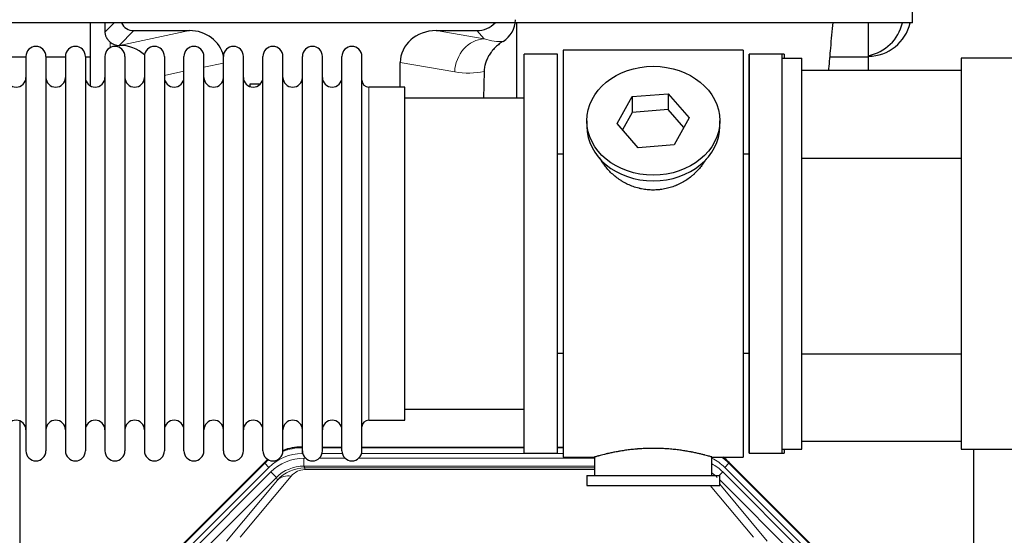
# Model space of a CAD drawing. Header units: inches. Extents: x 0 to 29700, y -16 to 21000.
# Tile 34 of 213: x 6499 to 7003, y 9506 to 9770. Entities that reach past the tile are written whole.
import ezdxf
from ezdxf.lldxf.tags import DXFTag

# ---------------------------------------------------------------- set-up
doc = ezdxf.new("R2010")
doc.units = ezdxf.units.IN
doc.layers.add('1', color=7, linetype='Continuous', true_color=0xffffff)
doc.layers.add('254', color=7, linetype='Continuous', true_color=0xffffff)
doc.styles.add('latin_extended', font='simplex.shx')
tags = doc.linetypes.add('DASHED', pattern=[25.72, 12.86, -12.86]).pattern_tags.tags
tags[6:7] = [DXFTag(74, 4), DXFTag(75, 0), DXFTag(340, '0'), DXFTag(46, 0.0), DXFTag(50, 0.0), DXFTag(44, 0.0), DXFTag(45, 0.0)]
tags[4:5] = [DXFTag(74, 4), DXFTag(75, 0), DXFTag(340, '0'), DXFTag(46, 0.0), DXFTag(50, 0.0), DXFTag(44, 0.0), DXFTag(45, 0.0)]
doc.dimstyles.get("Standard").update_dxf_attribs({"dimtxt": 0.18, "dimasz": 0.18, "dimexe": 0.18, "dimexo": 0.0625, "dimgap": 0.09, "dimtad": 0, "dimtih": 1, "dimtoh": 1, "dimdec": 4, "dimzin": 0, "dimdsep": 46, "dimtxsty": 'Standard', "dimcen": 0.09, "dimadec": 0, "dimazin": 0, "dimtfac": 1, "dimtdec": 4, "dimtofl": 0, "dimtmove": 0, "dimatfit": 3, "dimfxl": 1, "dimtolj": 1, "dimtzin": 0, "dimarcsym": 0})

# ---------------------------------------------------------------- blocks, each defined once
blk = doc.blocks.new('_U10')
at = {"layer": '254', "color": 3, "linetype": 'Continuous', "lineweight": 13, "transparency": 16777216}
for p, q in [((2991.06, 10395.88), (2016.56, 10395.88)), ((2066.56, 9565.18), (2066.56, 10220.88)), ((7910.13, 9390.18), (2016.56, 9390.18))]:
    blk.add_line(p, q, dxfattribs=at)
at = {"layer": '254', "color": 3, "transparency": 16777216}
for points in [[(2095.73, 10220.88), (2037.39, 10220.88), (2066.56, 10395.88)], [(2037.39, 9565.18), (2095.73, 9565.18), (2066.56, 9390.18)]]:
    blk.add_solid(points, dxfattribs=at)
at = {"layer": 'Defpoints', "color": 0, "transparency": 16777216}
for p in [(2066.56, 10395.88), (3041.06, 10395.88), (7960.13, 9390.18)]:
    blk.add_point(p, dxfattribs=at)
at = {"layer": '254', "color": 2, "lineweight": 13, "transparency": 16777216, "insert": (1804.06, 9605.53), "char_height": 175, "attachment_point": 1, "rotation": 90, "style": 'latin_extended'}
blk.add_mtext('\\A1;\\C2;1006', dxfattribs=at)

msp = doc.modelspace()

# ---------------------------------------------------------------- linework, layer by layer
at = {"layer": '1', "color": 2, "linetype": 'Continuous', "lineweight": 25}
for p, q in [((6955.627, 9768.201), (6955.627, 10002.456)), ((6955.627, 9768.201), (6428.563, 9768.201)), ((6535.109, 9768.201), (6535.109, 9736.073)), ((6557.461, 9764.269), (6585.921, 9764.269)), ((6712.089, 9764.269), (6732.941, 9764.269)), ((6753.177, 9768.201), (6753.177, 9729.683)), ((6933.127, 9750.682), (6933.127, 9768.201)), ((6549.921, 9756.73), (6550.08, 9756.73)), ((6869.127, 9754.182), (6777.127, 9754.182)), ((6777.127, 9754.182), (6777.127, 9546.182)), ((6869.127, 9754.182), (6869.127, 9546.182)), ((6502.327, 9750.682), (6492.327, 9750.682)), ((6502.327, 9751.082), (6502.327, 9549.282)), ((6512.527, 9751.082), (6512.527, 9549.282)), ((6522.525, 9750.682), (6512.527, 9750.682)), ((6522.527, 9751.082), (6522.527, 9549.282)), ((6535.107, 9750.682), (6532.726, 9750.682)), ((6532.727, 9751.082), (6532.727, 9549.282)), ((6542.727, 9751.082), (6542.727, 9549.282)), ((6552.927, 9751.082), (6552.927, 9549.282)), ((6562.927, 9751.082), (6562.927, 9549.282)), ((6573.127, 9751.082), (6573.127, 9549.282)), ((6583.127, 9549.282), (6583.127, 9751.082)), ((6593.327, 9549.282), (6593.327, 9751.082)), ((6603.327, 9549.282), (6603.327, 9751.082)), ((6613.527, 9549.282), (6613.527, 9751.082)), ((6623.527, 9549.282), (6623.527, 9751.082)), ((6633.727, 9549.282), (6633.727, 9751.082)), ((6643.727, 9549.282), (6643.727, 9751.082)), ((6653.927, 9549.282), (6653.927, 9751.082)), ((6663.927, 9549.282), (6663.927, 9751.082)), ((6674.127, 9549.282), (6674.127, 9751.082)), ((6774.127, 9752.182), (6757.127, 9752.182)), ((6757.127, 9548.182), (6757.127, 9752.182)), ((6774.127, 9548.182), (6774.127, 9752.182)), ((6889.127, 9752.182), (6872.127, 9752.182)), ((6872.127, 9548.182), (6872.127, 9752.182)), ((6889.127, 9750.181), (6889.127, 9752.182)), ((6889.127, 9750.182), (6899.127, 9750.182)), ((6889.127, 9550.182), (6889.127, 9750.182)), ((6899.127, 9550.182), (6899.127, 9750.182)), ((6933.127, 9750.682), (6913.498, 9750.682)), ((6933.127, 9744.026), (6933.127, 9750.682)), ((7065.626, 9750.182), (6980.627, 9750.182)), ((6980.627, 9750.182), (6980.627, 9550.182)), ((6693.752, 9735.332), (6693.752, 9747.881)), ((6736.641, 9743.382), (6736.276, 9729.681)), ((6899.127, 9744.027), (6980.626, 9744.027)), ((6616.827, 9736.884), (6616.827, 9735.63)), ((6622.148, 9736.884), (6616.827, 9736.884)), ((6696.127, 9735.332), (6677.627, 9735.332)), ((6696.127, 9565.032), (6696.127, 9735.332)), ((6757.127, 9729.682), (6696.121, 9729.682)), ((6804.736, 9716.709), (6812.407, 9730.477)), ((6812.407, 9730.477), (6830.798, 9731.918)), ((6812.407, 9730.477), (6812.407, 9722.447)), ((6830.798, 9731.918), (6830.798, 9723.888)), ((6830.798, 9731.918), (6841.518, 9719.592)), ((6830.798, 9723.888), (6812.407, 9722.447)), ((6838.791, 9714.698), (6830.798, 9723.888)), ((6789.127, 9718.151), (6789.127, 9715.283)), ((6812.407, 9722.447), (6807.463, 9713.573)), ((6841.518, 9719.592), (6833.847, 9705.825)), ((6857.127, 9715.283), (6857.127, 9718.151)), ((6815.455, 9704.383), (6804.736, 9716.709)), ((6833.847, 9705.825), (6815.455, 9704.383)), ((6774.126, 9701.182), (6777.127, 9701.182)), ((6869.127, 9701.182), (6872.127, 9701.182)), ((6899.128, 9699.027), (6980.626, 9699.027)), ((6777.127, 9599.182), (6774.126, 9599.182)), ((6872.127, 9599.182), (6869.127, 9599.182)), ((6899.128, 9599.027), (6980.626, 9599.027)), ((6696.121, 9570.682), (6757.127, 9570.682)), ((6499.126, 9564.693), (6499.126, 9141.182)), ((6677.627, 9565.032), (6696.127, 9565.032)), ((6980.626, 9554.027), (6899.127, 9554.027)), ((6643.367, 9551.282), (6643.729, 9551.282)), ((6653.929, 9551.282), (6663.927, 9551.282)), ((6674.127, 9551.282), (6757.124, 9551.282)), ((6757.127, 9548.182), (6774.127, 9548.182)), ((6774.124, 9551.282), (6777.126, 9551.282)), ((6872.127, 9548.182), (6889.127, 9548.182)), ((6889.127, 9548.182), (6889.127, 9550.183)), ((6889.127, 9550.182), (6899.127, 9550.182)), ((6980.627, 9550.182), (7065.626, 9550.182)), ((6987.126, 9222.683), (6987.126, 9550.175)), ((6580.485, 9499.569), (6624.301, 9543.385)), ((6777.127, 9546.182), (6793.127, 9546.182)), ((6793.127, 9546.182), (6793.127, 9536.682)), ((6852.722, 9546.182), (6869.127, 9546.182)), ((6853.127, 9536.682), (6853.127, 9546.298)), ((6861.952, 9543.385), (6905.768, 9499.569)), ((6789.127, 9536.682), (6789.127, 9531.682)), ((6789.127, 9536.682), (6857.127, 9536.682)), ((6857.127, 9531.682), (6857.127, 9536.682)), ((6789.127, 9531.682), (6857.127, 9531.682))]:
    msp.add_line(p, q, dxfattribs=at)
at = {"layer": '1', "color": 110, "linetype": 'Continuous', "lineweight": 13}
for p, q in [((6542.869, 9763.624), (6547.446, 9768.201)), ((6557.461, 9764.269), (6549.921, 9756.73)), ((6550.08, 9756.73), (6585.921, 9764.269)), ((6712.089, 9764.269), (6736.732, 9760.054)), ((6736.732, 9760.054), (6732.941, 9764.269)), ((6545.318, 9755.521), (6545.318, 9758.435)), ((6583.127, 9743.444), (6573.127, 9741.341)), ((6603.327, 9747.693), (6593.327, 9745.589)), ((6721.597, 9743.119), (6693.752, 9747.881)), ((6677.627, 9565.032), (6677.627, 9735.332)), ((6643.367, 9551.282), (6643.522, 9550.907)), ((6643.522, 9550.907), (6643.728, 9550.907)), ((6643.522, 9547.911), (6643.522, 9550.907)), ((6643.915, 9547.911), (6643.522, 9547.911)), ((6664.116, 9547.911), (6653.741, 9547.911)), ((6653.928, 9550.907), (6663.929, 9550.907)), ((6777.126, 9547.911), (6673.942, 9547.911)), ((6674.129, 9550.907), (6757.124, 9550.907)), ((6774.125, 9550.907), (6777.126, 9550.907)), ((6580.866, 9499.419), (6624.457, 9543.01)), ((6624.457, 9543.01), (6624.301, 9543.385)), ((6626.575, 9540.892), (6624.457, 9543.01)), ((6644.499, 9545.554), (6645.346, 9545.554)), ((6644.499, 9541.56), (6644.499, 9545.554)), ((6652.309, 9545.554), (6665.547, 9545.554)), ((6672.509, 9545.554), (6793.125, 9545.554)), ((6861.796, 9543.01), (6859.678, 9540.892)), ((6861.952, 9543.385), (6861.796, 9543.01)), ((6861.796, 9543.01), (6905.387, 9499.419)), ((6626.575, 9540.892), (6582.984, 9497.301)), ((6585.376, 9496.359), (6627.552, 9538.534)), ((6630.376, 9535.71), (6627.552, 9538.534)), ((6793.125, 9541.56), (6644.499, 9541.56)), ((6644.499, 9541.56), (6644.894, 9540.605)), ((6644.894, 9540.605), (6793.124, 9540.605)), ((6644.894, 9539.726), (6644.894, 9540.605)), ((6793.124, 9539.726), (6644.894, 9539.726)), ((6856.849, 9536.682), (6858.702, 9538.534)), ((6900.877, 9496.359), (6858.702, 9538.534)), ((6903.269, 9497.301), (6859.678, 9540.892)), ((6630.376, 9535.71), (6588.201, 9493.534)), ((6604.852, 9503.2), (6630.93, 9534.373)), ((6637.991, 9536.419), (6611.914, 9505.246)), ((6630.93, 9534.373), (6630.376, 9535.71)), ((6898.053, 9493.534), (6857.127, 9534.46)), ((6857.127, 9532.216), (6881.401, 9503.2)), ((6874.34, 9505.246), (6852.225, 9531.682))]:
    msp.add_line(p, q, dxfattribs=at)
at = {"layer": '1', "color": 2, "linetype": 'DASHED', "lineweight": 25}
for p, q in [((6890.127, 9752.182), (6872.127, 9752.182)), ((6872.127, 9752.182), (6872.127, 9650.182)), ((6890.127, 9752.182), (6890.127, 9750.183)), ((6872.127, 9650.182), (6872.127, 9548.182)), ((6872.127, 9548.182), (6890.127, 9548.182)), ((6890.127, 9550.181), (6890.127, 9548.182))]:
    msp.add_line(p, q, dxfattribs=at)
at = {"layer": '1', "color": 2, "linetype": 'Continuous', "lineweight": 25}
for centre, radius, start, end in [((6933.127, 9773.182), 22, 270, 346.91484), ((6929.127, 9773.182), 22, 280.47656, 346.91484), ((6507.427, 9751.082), 5.1, 0, 180), ((6527.627, 9751.082), 5.1, 0, 180), ((6547.827, 9751.082), 5.1, 0, 180), ((6568.027, 9751.082), 5.1, 0, 180), ((6588.227, 9751.082), 5.1, 0, 180), ((6608.427, 9751.082), 5.1, 0, 180), ((6628.627, 9751.082), 5.1, 0, 180), ((6648.827, 9751.082), 5.1, 0, 180), ((6669.027, 9751.082), 5.1, 0, 180), ((6497.327, 9740.332), 5, 180, 0), ((6517.527, 9740.332), 5, 180, 0), ((6537.727, 9740.332), 5, 180, 0), ((6557.927, 9740.332), 5, 180, 0), ((6578.127, 9740.332), 5, 180, 0), ((6598.327, 9740.332), 5, 180, 0), ((6618.527, 9740.332), 5, 180, 0), ((6638.727, 9740.332), 5, 180, 0), ((6658.927, 9740.332), 5, 180, 0), ((6677.627, 9738.832), 3.5, 180, 270), ((6497.327, 9560.032), 5, 0, 180), ((6517.527, 9560.032), 5, 0, 180), ((6537.727, 9560.032), 5, 0, 180), ((6557.927, 9560.032), 5, 0, 180), ((6578.127, 9560.032), 5, 0, 180), ((6598.327, 9560.032), 5, 0, 180), ((6618.527, 9560.032), 5, 0, 180), ((6638.727, 9560.032), 5, 0, 180), ((6658.927, 9560.032), 5, 0, 180), ((6677.627, 9561.532), 3.5, 90, 180), ((6507.427, 9549.282), 5.1, 180, 0), ((6527.627, 9549.282), 5.1, 180, 0), ((6547.827, 9549.282), 5.1, 180, 0), ((6568.027, 9549.282), 5.1, 180, 0), ((6588.227, 9549.282), 5.1, 180, 0), ((6608.427, 9549.282), 5.1, 180, 0), ((6628.627, 9549.282), 5.1, 180, 0), ((6648.827, 9549.282), 5.1, 180, 0), ((6669.027, 9549.282), 5.1, 180, 0)]:
    msp.add_arc(centre, radius, start, end, dxfattribs=at)
for centre, major_axis, ratio, start_param, end_param in [((6739.559, 9769.862), (12.412, -4.015), 0.9953148, 5.572067, 6.5905896), ((6545.318, 9330.051), (10.169, -1338.733), 0.0006671, 1.9006064, 1.9042231), ((6557.514, 9771.295), (4.987, 4.987), 0.9924325, 2.8083869, 3.9231925), ((6585.305, 9747.204), (-18.076, -3.802), 0.9203203, 3.1559659, 4.4876926), ((6712.847, 9747.204), (18.879, -3.229), 0.8876007, 1.7611606, 3.2922561), ((6732.852, 9777.318), (-8.754, 9.732), 0.993147, 2.4124357, 3.2097125), ((6549.921, 9763.703), (-7.027, 0), 0.9924325, 0.8563441, 1.5707963), ((6550.08, 9739.794), (-18.402, 0), 0.9203203, 3.9349859, 4.712389), ((6823.127, 9715.283), (34, 0), 0.819152, 3.1416663, 6.2831608), ((6643.398, 9524.245, 0), (10.349, -24.985), 0.998395, 2.7494612, 3.1145601), ((6643.398, 9524.245, 0), (10.349, -24.985), 0.998395, 3.4494404, 3.5337241), ((6842.855, 9524.245, 0), (-10.349, -24.985), 0.998395, 2.7494612, 2.9094018)]:
    msp.add_ellipse(centre, major_axis=major_axis, ratio=ratio, start_param=start_param, end_param=end_param, dxfattribs=at)
at = {"layer": '1', "color": 110, "linetype": 'Continuous', "lineweight": 13}
for centre, major_axis, ratio, start_param, end_param in [((6736.732, 9743.119), (-2.866, -16.757), 0.8876007, 3.3319569, 4.8630524), ((6736.489, 9773.275), (17.605, -10.298), 0.5880236, 5.056727, 5.602163), ((6721.354, 9773.275), (33.02, -17.025), 0.7759833, 5.0998257, 5.5373073), ((6643.55, 9523.878, 0), (9.199, -22.209), 0.998395, 2.7494612, 3.5337241), ((6643.55, 9523.878), (10.345, -24.976), 0.9987509, 2.7494612, 3.1209322), ((6643.55, 9523.878), (10.345, -24.976), 0.9987509, 3.439392, 3.5337241), ((6644.526, 9521.521, 0), (-9.199, 22.209), 0.998395, 5.8910538, 6.6753168), ((6842.703, 9523.878, 0), (-9.199, -22.209), 0.998395, 2.7494612, 3.0857139), ((6841.727, 9521.521), (9.199, 22.209), 0.998395, 5.8910538, 6.1816355), ((6842.703, 9523.878), (-10.345, -24.976), 0.9987509, 2.7494612, 2.9335669), ((6644.526, 9521.521), (7.671, -18.519), 0.9977549, 2.7494612, 3.5337241), ((6645.448, 9519.296), (4.311, -20.925), 0.9337003, 2.9520749, 3.7363379), ((6637.991, 9527.311), (-7.67, 6.416), 0.860824, 5.3364913, 6.1801624), ((6645.448, 9528.404), (2.389, -11.128), 0.8742439, 2.9560698, 3.7403327), ((6841.727, 9521.521), (-7.671, -18.519), 0.9977549, 2.7494612, 2.9288368)]:
    msp.add_ellipse(centre, major_axis=major_axis, ratio=ratio, start_param=start_param, end_param=end_param, dxfattribs=at)
at = {"layer": '1', "color": 2, "linetype": 'Continuous', "lineweight": 25}
msp.add_ellipse((6823.127, 9718.151), major_axis=(34, 0), ratio=0.819152, dxfattribs=at)
for points, knots in [([(6912.938, 9744.044), (6912.955, 9744.249), (6913.267, 9748.074), (6913.982, 9756.526), (6914.7, 9764.287), (6915.109, 9768.493)], [0, 0, 0, 0, 0.0235088, 0.4408911, 1, 1, 1, 1]), ([(6545.318, 9758.435), (6545.128, 9758.598), (6544.949, 9758.769), (6544.61, 9759.127), (6544.45, 9759.313), (6544.151, 9759.702), (6544.012, 9759.904), (6543.866, 9760.141), (6543.85, 9760.167), (6543.818, 9760.221), (6543.803, 9760.247), (6543.756, 9760.328), (6543.666, 9760.489), (6543.582, 9760.653), (6543.424, 9760.985), (6543.331, 9761.211), (6543.169, 9761.672), (6543.1, 9761.907), (6543.031, 9762.207), (6543.017, 9762.268), (6542.993, 9762.389), (6542.981, 9762.451), (6542.949, 9762.634), (6542.931, 9762.757), (6542.887, 9763.126), (6542.871, 9763.374), (6542.869, 9763.624)], [0, 0, 0, 0, 0.125, 0.125, 0.25, 0.25, 0.375, 0.375, 0.390625, 0.390625, 0.40625, 0.40625, 0.4375, 0.5, 0.5, 0.625, 0.625, 0.75, 0.75, 0.78125, 0.78125, 0.8125, 0.8125, 0.875, 0.875, 1, 1, 1, 1]), ([(6746.355, 9758.756), (6746.014, 9758.55), (6745.346, 9758.121), (6744.384, 9757.432), (6743.463, 9756.695), (6742.876, 9756.171), (6742.303, 9755.632), (6742.024, 9755.354), (6741.48, 9754.78), (6741.215, 9754.485), (6740.893, 9754.105), (6740.83, 9754.028), (6740.703, 9753.875), (6740.516, 9753.643), (6740.334, 9753.407), (6739.979, 9752.933), (6739.526, 9752.288), (6739.116, 9751.621), (6738.727, 9750.941), (6738.543, 9750.596), (6738.198, 9749.892), (6738.037, 9749.534), (6737.738, 9748.806), (6737.6, 9748.435), (6737.443, 9747.963), (6737.412, 9747.868), (6737.368, 9747.726), (6737.353, 9747.678), (6737.324, 9747.582), (6737.252, 9747.343), (6737.187, 9747.104), (6737.039, 9746.526), (6736.955, 9746.139), (6736.815, 9745.359), (6736.76, 9744.967), (6736.678, 9744.178), (6736.652, 9743.781), (6736.641, 9743.382)], [0, 0, 0, 0, 0.0625, 0.125, 0.1875, 0.25, 0.25, 0.3125, 0.3125, 0.375, 0.375, 0.390625, 0.390625, 0.40625, 0.4375, 0.4375, 0.5, 0.5625, 0.5625, 0.625, 0.625, 0.6875, 0.6875, 0.75, 0.75, 0.765625, 0.765625, 0.7734375, 0.7734375, 0.78125, 0.8125, 0.8125, 0.875, 0.875, 0.9375, 0.9375, 1, 1, 1, 1]), ([(6825.985, 9682.859), (6824.993, 9682.765), (6824.005, 9682.72), (6822.036, 9682.727), (6821.055, 9682.779), (6819.1, 9682.976), (6818.127, 9683.123), (6816.914, 9683.366), (6816.672, 9683.418), (6816.309, 9683.5), (6816.188, 9683.528), (6815.946, 9683.586), (6815.345, 9683.733), (6814.751, 9683.898), (6813.341, 9684.326), (6812.42, 9684.655), (6810.618, 9685.394), (6809.736, 9685.805), (6808.442, 9686.482), (6808.015, 9686.719), (6807.488, 9687.026), (6807.383, 9687.089), (6807.173, 9687.214), (6806.861, 9687.405), (6806.552, 9687.599), (6805.535, 9688.258), (6804.754, 9688.817), (6803.255, 9689.996), (6802.536, 9690.615), (6801.162, 9691.912), (6800.507, 9692.59), (6799.26, 9694.004), (6798.679, 9694.728), (6797.6, 9696.21), (6797.101, 9696.967), (6796.358, 9698.221), (6796.088, 9698.708), (6795.835, 9699.201)], [0, 0, 0, 0, 0.0792205, 0.0792205, 0.1584409, 0.1584409, 0.2376614, 0.2376614, 0.2574665, 0.2574665, 0.2673691, 0.2673691, 0.2772716, 0.3168819, 0.3168819, 0.3961024, 0.3961024, 0.4753228, 0.4753228, 0.5149331, 0.5149331, 0.5248356, 0.5248356, 0.5347382, 0.5545433, 0.5545433, 0.6337638, 0.6337638, 0.7129842, 0.7129842, 0.7922047, 0.7922047, 0.8714252, 0.8714252, 0.9506456, 0.9506456, 1, 1, 1, 1]), ([(6850.025, 9698.462), (6849.865, 9698.173), (6849.699, 9697.885), (6849.468, 9697.5), (6849.408, 9697.403), (6849.288, 9697.209), (6849.107, 9696.918), (6848.92, 9696.631), (6848.538, 9696.06), (6848.275, 9695.685), (6847.456, 9694.577), (6846.873, 9693.859), (6845.633, 9692.469), (6844.976, 9691.796), (6844.107, 9690.985), (6843.842, 9690.744), (6843.573, 9690.506), (6843.392, 9690.348), (6843.301, 9690.27), (6842.844, 9689.881), (6842.472, 9689.578), (6841.336, 9688.697), (6840.552, 9688.144), (6838.931, 9687.108), (6838.095, 9686.625), (6836.8, 9685.956), (6836.361, 9685.742), (6835.693, 9685.435), (6835.469, 9685.336), (6835.13, 9685.189), (6835.016, 9685.141), (6834.789, 9685.046), (6834.674, 9685), (6833.646, 9684.585), (6832.719, 9684.261), (6830.839, 9683.704), (6829.886, 9683.471), (6828.438, 9683.189), (6827.952, 9683.106), (6827.218, 9683), (6826.972, 9682.968), (6826.48, 9682.909), (6826.232, 9682.882), (6825.985, 9682.859)], [0, 0, 0, 0, 0.0354008, 0.0354008, 0.0474583, 0.0474583, 0.0595158, 0.0836308, 0.0836308, 0.1318607, 0.1318607, 0.2283206, 0.2283206, 0.3247806, 0.3247806, 0.3488955, 0.360953, 0.360953, 0.3730105, 0.3730105, 0.4212405, 0.4212405, 0.5177004, 0.5177004, 0.6141603, 0.6141603, 0.6623903, 0.6623903, 0.6865053, 0.6865053, 0.6985627, 0.6985627, 0.7106202, 0.7106202, 0.8070802, 0.8070802, 0.9035401, 0.9035401, 0.95177, 0.95177, 0.975885, 0.975885, 1, 1, 1, 1]), ([(6853.127, 9546.182), (6853.127, 9546.182), (6853.079, 9546.196), (6852.935, 9546.237), (6852.875, 9546.254), (6852.766, 9546.285), (6852.707, 9546.302), (6852.641, 9546.321), (6852.595, 9546.334), (6852.572, 9546.341), (6852.353, 9546.403), (6852.112, 9546.47), (6851.541, 9546.629), (6851.21, 9546.719), (6850.46, 9546.92), (6850.04, 9547.031), (6849.516, 9547.165), (6849.457, 9547.18), (6849.338, 9547.211), (6849.277, 9547.226), (6849.095, 9547.273), (6848.97, 9547.304), (6848.591, 9547.399), (6848.328, 9547.464), (6847.512, 9547.662), (6846.932, 9547.799), (6845.697, 9548.079), (6845.042, 9548.222), (6844.005, 9548.438), (6843.65, 9548.51), (6843.194, 9548.601), (6843.102, 9548.619), (6842.918, 9548.655), (6842.64, 9548.709), (6842.359, 9548.763), (6841.413, 9548.94), (6840.63, 9549.079), (6839.013, 9549.347), (6838.179, 9549.475), (6836.888, 9549.657), (6836.014, 9549.775), (6835.113, 9549.885), (6834.541, 9549.951), (6834.427, 9549.964), (6834.197, 9549.989), (6833.853, 9550.027), (6833.506, 9550.064), (6832.811, 9550.134), (6832.345, 9550.178), (6830.938, 9550.301), (6829.988, 9550.371), (6828.067, 9550.485), (6827.094, 9550.529), (6825.864, 9550.565), (6825.494, 9550.575), (6825.06, 9550.584), (6824.874, 9550.587), (6824.75, 9550.59), (6824.687, 9550.591), (6824.128, 9550.599), (6823.632, 9550.603), (6822.148, 9550.603), (6821.165, 9550.588), (6819.211, 9550.531), (6818.239, 9550.488), (6816.791, 9550.403), (6816.309, 9550.371), (6815.589, 9550.318), (6815.35, 9550.3), (6814.991, 9550.271), (6814.871, 9550.261), (6814.633, 9550.241), (6814.515, 9550.231), (6813.449, 9550.138), (6812.524, 9550.044), (6810.716, 9549.836), (6809.834, 9549.723), (6808.11, 9549.48), (6807.269, 9549.351), (6806.347, 9549.199), (6806.245, 9549.182), (6806.042, 9549.148), (6805.739, 9549.096), (6805.44, 9549.044), (6804.85, 9548.94), (6804.465, 9548.87), (6803.334, 9548.657), (6802.613, 9548.514), (6801.237, 9548.227), (6800.582, 9548.084), (6799.804, 9547.908), (6799.573, 9547.855), (6799.348, 9547.803), (6799.199, 9547.768), (6799.124, 9547.751), (6798.757, 9547.664), (6798.473, 9547.597), (6797.655, 9547.398), (6797.153, 9547.272), (6796.231, 9547.035), (6795.812, 9546.925), (6795.247, 9546.774), (6795.069, 9546.725), (6794.818, 9546.657), (6794.697, 9546.624), (6794.582, 9546.592), (6794.507, 9546.572), (6794.47, 9546.561), (6794.144, 9546.471), (6793.903, 9546.403), (6793.517, 9546.294), (6793.371, 9546.252), (6793.225, 9546.21), (6793.188, 9546.2), (6793.152, 9546.189), (6793.142, 9546.186), (6793.13, 9546.183), (6793.126, 9546.182), (6793.127, 9546.182)], [0, 0, 0, 0, 0.0311289, 0.0311289, 0.0467558, 0.0467558, 0.0545693, 0.0584761, 0.0584761, 0.0623828, 0.0623828, 0.0936367, 0.0936367, 0.1248906, 0.1248906, 0.1561445, 0.1561445, 0.1600513, 0.1600513, 0.163958, 0.163958, 0.1717715, 0.1717715, 0.1873984, 0.1873984, 0.2186523, 0.2186523, 0.2499062, 0.2499062, 0.2655332, 0.2655332, 0.2694399, 0.2694399, 0.2733467, 0.2811601, 0.2811601, 0.3124141, 0.3124141, 0.343668, 0.343668, 0.3592949, 0.3749219, 0.3749219, 0.3788286, 0.3788286, 0.3827353, 0.3905488, 0.3905488, 0.4061758, 0.4061758, 0.4374297, 0.4374297, 0.4686836, 0.4686836, 0.4764971, 0.4804038, 0.4823572, 0.4823572, 0.4843105, 0.4843105, 0.4999375, 0.4999375, 0.5311914, 0.5311914, 0.5624453, 0.5624453, 0.5780723, 0.5780723, 0.5858857, 0.5858857, 0.5897925, 0.5897925, 0.5936992, 0.5936992, 0.6249531, 0.6249531, 0.656207, 0.656207, 0.6874609, 0.6874609, 0.6913677, 0.6913677, 0.6952744, 0.7030879, 0.7030879, 0.7187148, 0.7187148, 0.7499687, 0.7499687, 0.7812227, 0.7812227, 0.7890361, 0.7929429, 0.7929429, 0.7968496, 0.7968496, 0.8124766, 0.8124766, 0.8437305, 0.8437305, 0.8749844, 0.8749844, 0.8906113, 0.8906113, 0.8984248, 0.9023315, 0.9023315, 0.9062383, 0.9062383, 0.9374922, 0.9374922, 0.9687461, 0.9687461, 0.984373, 0.984373, 0.9921865, 0.9921865, 1, 1, 1, 1])]:
    msp.add_open_spline(points, degree=3, knots=knots, dxfattribs=at)

# ---------------------------------------------------------------- dimensions: what is measured, and where the dimension line sits
at = {"layer": '254', "color": 2, "linetype": 'Continuous', "lineweight": 13}
dim = msp.add_linear_dim(base=(2066.56, 10395.881), p1=(7960.127, 9390.182), p2=(3041.06, 10395.881), angle=90, text='\\C2;1006', dimstyle='Standard', override={"dimscale": 50, "dimtxt": 3.5, "dimasz": 3.5, "dimexe": 1, "dimexo": 1, "dimgap": 1.75, "dimtad": 1, "dimtih": 0, "dimtoh": 0, "dimdec": 0, "dimlfac": 0.02, "dimzin": 8, "dimdsep": 46, "dimlunit": 2, "dimpost": '', "dimtxsty": 'latin_extended', "dimsah": 1, "dimse1": 0, "dimse2": 0, "dimsd1": 0, "dimsd2": 0, "dimclrd": 3, "dimclre": 3, "dimclrt": 2, "dimtol": 0, "dimtm": -0.1, "dimtfac": 0.714286, "dimtdec": 3, "dimtofl": 1, "dimtmove": 0, "dimtzin": 8, "dimlwd": 13, "dimlwe": 13}, dxfattribs=at)
dim.commit()
dim.dimension.update_dxf_attribs({"geometry": '_U10', "text_midpoint": (2066.56, 9893.031), "dimtype": 160})

doc.saveas('drawing.dxf')
